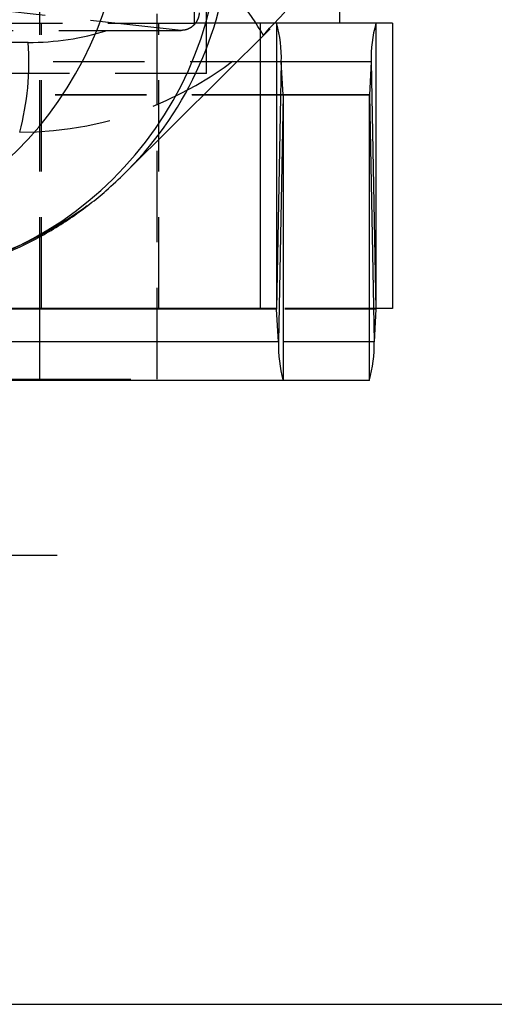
# Model space of a CAD drawing. Extents: x 39 to 778, y 26 to 580.
# Tile 7 of 41: x 282 to 296, y 26 to 53. Entities that reach past the tile are written whole.
import ezdxf

# ---------------------------------------------------------------- set-up
doc = ezdxf.new("R2010")
doc.units = 0
doc.header["$LTSCALE"] = 2
doc.linetypes.add('HIDDEN', pattern=[1.905, 1.27, -0.635])
doc.layers.get('0').update_dxf_attribs({"linetype": 'CONTINUOUS'})

# ---------------------------------------------------------------- blocks, each defined once
blk = doc.blocks.new('SW_CENTERMARKSYMBOL_7')
at = {"color": 0, "linetype": 'CONTINUOUS'}
for p, q in [((0, 5), (0, 7.8)), ((0, 0), (0, 2.5)), ((-5, 0), (-7.8, 0)), ((0, 0), (-2.5, 0)), ((0, 0), (0, -2.5)), ((0, 0), (2.5, 0)), ((5, 0), (7.8, 0)), ((0, -5), (0, -7.8))]:
    blk.add_line(p, q, dxfattribs=at)

msp = doc.modelspace()

# ---------------------------------------------------------------- linework, layer by layer
at = {"color": 7, "linetype": 'HIDDEN'}
for p, q in [((286.153596, 43.257409), (286.153596, 88.457411)), ((282.88544, 45.219911), (282.88544, 86.494909)), ((287.52569, 51.75741), (287.52569, 79.95741)), ((282.88544, 53.15741), (282.88544, 78.55741)), ((287.197529, 53.15741), (287.197529, 78.55741)), ((286.824053, 52.959261), (276.529514, 54.086647)), ((261.924152, 53.15741), (287.197529, 53.15741)), ((282.93544, 45.219911), (282.93544, 53.15741)), ((286.203596, 45.219911), (286.203596, 53.15741)), ((288.541092, 53.15741), (287.197529, 53.15741)), ((289.01838, 53.15741), (288.541092, 53.15741)), ((289.01838, 53.15741), (289.01838, 52.722519)), ((289.2146, 53.15741), (289.01838, 53.15741)), ((289.403873, 53.15741), (289.2146, 53.15741)), ((264.366268, 52.95741), (284.762554, 52.95741)), ((284.762554, 52.95741), (286.824053, 52.959261)), ((289.113052, 52.821581), (289.286163, 53.021482)), ((282.559829, 52.622884), (266.568077, 52.622884)), ((289.61103, 52.080589), (264.224735, 52.080589)), ((289.61103, 52.080589), (266.728006, 52.080589)), ((287.52569, 51.75741), (274.82569, 51.75741)), ((289.662787, 51.170808), (264.276491, 51.170808)), ((289.664429, 51.15741), (264.278134, 51.15741)), ((289.662787, 51.170808), (266.676248, 51.170808)), ((292.246297, 45.219911), (289.479035, 45.219911)), ((292.244655, 45.206513), (266.858359, 45.206513)), ((282.88544, 45.206513), (270.18544, 45.206513)), ((292.192898, 44.296732), (266.806602, 44.296732)), ((282.88544, 44.296732), (270.18544, 44.296732)), ((282.88544, 43.257409), (286.153596, 43.257409))]:
    msp.add_line(p, q, dxfattribs=at)
at = {"color": 7, "linetype": 'CONTINUOUS'}
for p, q in [((291.236482, 53.15741), (291.236482, 55.779952)), ((291.236482, 53.15741), (289.403873, 53.15741)), ((289.479035, 53.15741), (289.479035, 45.219911)), ((292.246297, 53.15741), (291.236482, 53.15741)), ((292.246297, 53.15741), (292.246297, 45.219911)), ((292.706952, 53.15741), (292.246297, 53.15741)), ((292.706952, 53.15741), (292.706952, 45.219911)), ((285.26243, 48.994045), (289.303973, 53.006023)), ((289.01838, 52.722519), (289.01838, 45.219911)), ((289.61103, 52.080589), (289.480677, 45.206513)), ((289.662787, 51.170808), (289.61103, 52.080589)), ((292.114301, 52.080589), (292.062545, 51.170808)), ((292.114301, 52.080589), (292.244655, 45.206513)), ((289.662787, 51.170808), (289.532434, 44.296732)), ((289.664429, 51.15741), (289.664429, 43.219911)), ((292.060902, 51.15741), (289.664429, 51.15741)), ((292.060902, 51.15741), (292.060902, 43.219911)), ((292.062545, 51.170808), (292.192898, 44.296732)), ((289.01838, 45.219911), (263.632084, 45.219911)), ((282.88544, 43.257409), (282.88544, 45.219911)), ((289.479035, 45.219911), (289.01838, 45.219911)), ((292.706952, 45.219911), (292.246297, 45.219911)), ((289.532434, 44.296732), (289.480677, 45.206513)), ((292.244655, 45.206513), (292.192898, 44.296732)), ((289.664429, 43.219911), (264.278134, 43.219911)), ((270.18544, 43.257409), (282.88544, 43.257409)), ((292.060902, 43.219911), (289.664429, 43.219911)), ((263.821847, 25.857411), (318.821847, 25.857411))]:
    msp.add_line(p, q, dxfattribs=at)
at = {"color": 8, "linetype": 'CONTINUOUS'}
for p, q in [((292.114301, 52.080589), (289.61103, 52.080589)), ((292.062545, 51.170808), (289.662787, 51.170808)), ((289.480677, 45.206513), (282.88544, 45.206513)), ((289.532434, 44.296732), (282.88544, 44.296732))]:
    msp.add_line(p, q, dxfattribs=at)
at = {"color": 7, "linetype": 'CONTINUOUS'}
for centre, radius, start, end in [((272.775069, 57.146918), 9.975233, 274.224448, 354.7433065), ((275.104801, 56.760328), 10.10866, 270.9437471, 353.9063764), ((277.90532, 55.937443), 9.992647, 268.8364025, 355.0372932), ((286.162569, 52.20438), 3.450683, 357.9441078, 16.0327021), ((295.562766, 52.20438), 3.450686, 163.9673025, 182.0558815), ((289.7057, 51.169268), 0.042941, 177.9453757, 196.0310531), ((292.019634, 51.169268), 0.042938, 343.968351, 2.0552201), ((289.437749, 45.208051), 0.042955, 357.9484021, 16.0280268), ((292.287579, 45.208051), 0.042952, 163.9712114, 182.0523597), ((292.980873, 44.172938), 3.450661, 177.9440497, 196.0327602), ((288.744454, 44.172939), 3.450665, 343.967248, 2.055936)]:
    msp.add_arc(centre, radius, start, end, dxfattribs=at)
at = {"color": 8, "linetype": 'CONTINUOUS'}
msp.add_arc((278.259367, 56.046284), 9.93864, 314.1617833, 355.2279292, dxfattribs=at)
at = {"color": 7, "linetype": 'HIDDEN'}
for centre, radius, start, end in [((282.209828, 48.770293), 8.004213, 30.4073484, 47.1903555), ((275.20107, 52.054591), 7.38067, 344.8650505, 4.416002), ((278.259252, 56.053703), 9.944043, 270.1094727, 314.1324802)]:
    msp.add_arc(centre, radius, start, end, dxfattribs=at)
for centre, major_axis, ratio, start_param, end_param in [((282.542378, 60.136899), (-1.360707, 7.391417), 0.993459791, 2.960702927, 3.260217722), ((282.29306, 60.136899), (-2.620319, 9.664058), 0.994675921, 2.878745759, 3.629395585)]:
    msp.add_ellipse(centre, major_axis=major_axis, ratio=ratio, start_param=start_param, end_param=end_param, dxfattribs=at)
at = {"color": 7, "linetype": 'CONTINUOUS'}
for points, knots in [([(289.286163, 53.021482), (289.686817, 53.447383), (290.423059, 54.23002), (291.17779, 55.548851), (291.753984, 56.960768), (292.006032, 58.122792), (292.082772, 58.872438), (292.096326, 59.053798), (292.099915, 59.107033), (292.100897, 59.122252), (292.101293, 59.1284)], [0, 0, 0, 0, 0.24296635, 0.446475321, 0.655114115, 0.915686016, 0.976077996, 0.993162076, 0.997238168, 1, 1, 1, 1]), ([(279.859308, 46.142211), (279.946348, 46.153837), (280.508858, 46.228974), (281.481151, 46.555355), (282.722754, 47.093148), (283.811945, 47.760003), (284.651299, 48.409775), (285.0887, 48.827951), (285.26243, 48.994045)], [0, 0, 0, 0, 0.039129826, 0.252884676, 0.461376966, 0.665655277, 0.867202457, 1, 1, 1, 1])]:
    msp.add_open_spline(points, degree=3, knots=knots, dxfattribs=at)
at = {"color": 7, "linetype": 'HIDDEN'}
msp.add_open_spline([(287.326223, 53.445601), (287.317764, 53.389539), (287.300834, 53.27734), (287.207215, 53.12943), (287.077703, 53.021492), (286.942888, 52.967009), (286.857886, 52.961467), (286.824053, 52.959261)], degree=3, knots=[0, 0, 0, 0, 0.222373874, 0.445047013, 0.659552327, 0.864489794, 1, 1, 1, 1], dxfattribs=at)

# ---------------------------------------------------------------- block references
at = {"color": 179, "linetype": 'CONTINUOUS'}
msp.add_blockref('SW_CENTERMARKSYMBOL_7', (275.571847, 38.35741), dxfattribs=at)

doc.saveas('drawing.dxf')
